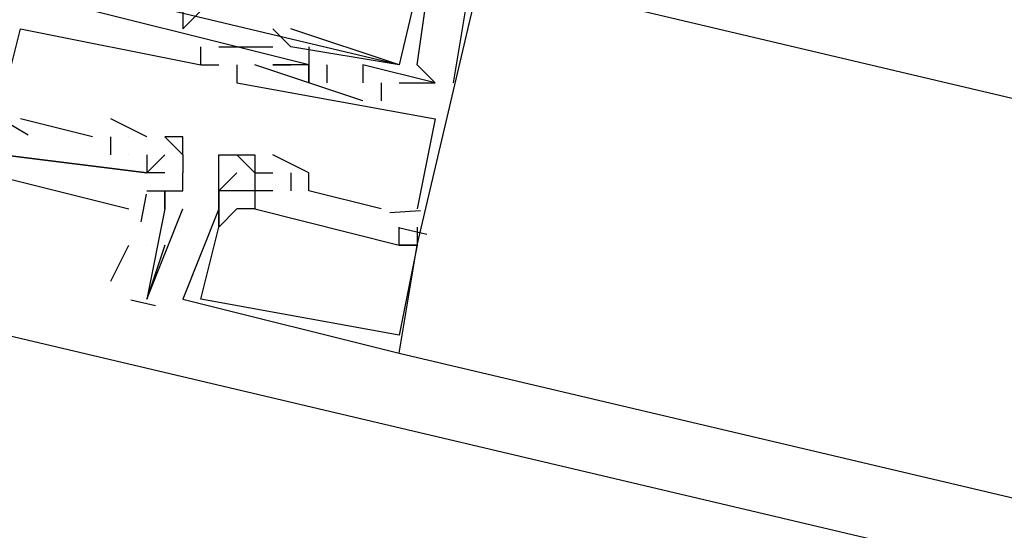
# Model space of a CAD drawing. Header units: feet. Extents: x -79 to 198, y -22 to 181.
# Tile 47 of 256: x 94.879 to 95.608, y 26.42 to 26.798. Entities that reach past the tile are written whole.
import ezdxf

# ---------------------------------------------------------------- set-up
doc = ezdxf.new("R2010")
doc.units = ezdxf.units.FT
doc.layers.add('A-LINEA', color=7, linetype='CONTINUOUS')

msp = doc.modelspace()

# ---------------------------------------------------------------- linework, layer by layer
at = {"layer": 'A-LINEA'}
for p, q in [((95.16, 26.7644), (94.88, 26.8311)), ((95.16, 26.7644), (94.88, 26.8311)), ((95.16, 26.7644), (94.88, 26.8311)), ((94.88, 26.7911), (94.88, 26.7911)), ((94.88, 26.7911), (94.88, 26.7911)), ((94.88, 26.7911), (94.88, 26.7911)), ((95, 26.7911), (95, 26.7911)), ((95, 26.7911), (95, 26.7911)), ((95, 26.7911), (95, 26.7911)), ((95.0667, 26.7911), (95.0667, 26.7911)), ((95.0667, 26.7911), (95.0667, 26.7911)), ((95.0667, 26.7911), (95.0667, 26.7911)), ((95.08, 26.7911), (95.08, 26.7911)), ((95.08, 26.7911), (95.08, 26.7911)), ((95.08, 26.7911), (95.08, 26.7911)), ((95.0133, 26.7644), (95.0133, 26.7778)), ((95.0133, 26.7778), (95.0133, 26.7778)), ((95.0133, 26.7644), (95.0133, 26.7778)), ((95.0133, 26.7778), (95.0133, 26.7778)), ((95.0133, 26.7644), (95.0133, 26.7778)), ((95.0133, 26.7778), (95.0133, 26.7778)), ((95.0267, 26.7778), (95.0667, 26.7778)), ((95.0267, 26.7778), (95.0267, 26.7778)), ((95.0267, 26.7778), (95.0667, 26.7778)), ((95.0267, 26.7778), (95.0267, 26.7778)), ((95.0267, 26.7778), (95.0667, 26.7778)), ((95.0267, 26.7778), (95.0267, 26.7778)), ((95.0667, 26.7778), (95.0667, 26.7778)), ((95.0667, 26.7778), (95.0667, 26.7778)), ((95.0667, 26.7778), (95.0667, 26.7778)), ((95.08, 26.7778), (95.08, 26.7778)), ((95.08, 26.7778), (95.08, 26.7778)), ((95.08, 26.7778), (95.08, 26.7778)), ((95.0933, 26.7778), (95.0933, 26.7778)), ((95.0933, 26.7778), (95.0933, 26.7778)), ((95.0933, 26.7778), (95.0933, 26.7778)), ((95.1067, 26.7778), (95.1067, 26.7778)), ((95.1067, 26.7778), (95.1067, 26.7778)), ((95.1067, 26.7778), (95.1067, 26.7778)), ((95.1067, 26.7778), (95.1067, 26.7778)), ((95.1067, 26.7778), (95.1067, 26.7778)), ((95.1067, 26.7778), (95.1067, 26.7778)), ((95.0133, 26.7644), (95.0133, 26.7644)), ((95.0133, 26.7644), (95.0133, 26.7644)), ((95.0133, 26.7644), (95.0133, 26.7644)), ((95.0133, 26.7644), (95.0133, 26.7644)), ((95.0133, 26.7644), (95.0133, 26.7644)), ((95.0133, 26.7644), (95.0133, 26.7644)), ((95.0267, 26.7644), (95.0267, 26.7644)), ((95.0267, 26.7644), (95.0267, 26.7644)), ((95.0267, 26.7644), (95.0267, 26.7644)), ((95.04, 26.7644), (95.04, 26.7644)), ((95.04, 26.7644), (95.04, 26.7644)), ((95.04, 26.7644), (95.04, 26.7644)), ((95.1333, 26.7378), (95.0533, 26.7644)), ((95.0533, 26.7644), (95.0533, 26.7644)), ((95.1333, 26.7378), (95.0533, 26.7644)), ((95.0533, 26.7644), (95.0533, 26.7644)), ((95.1333, 26.7378), (95.0533, 26.7644)), ((95.0533, 26.7644), (95.0533, 26.7644)), ((95.0667, 26.7644), (95.0667, 26.7644)), ((95.0667, 26.7644), (95.0667, 26.7644)), ((95.0667, 26.7644), (95.0667, 26.7644)), ((95.0667, 26.7644), (95.0667, 26.7644)), ((95.0667, 26.7644), (95.0667, 26.7644)), ((95.0667, 26.7644), (95.0667, 26.7644)), ((95.08, 26.7644), (95.08, 26.7644)), ((95.08, 26.7644), (95.08, 26.7644)), ((95.08, 26.7644), (95.08, 26.7644)), ((95.0933, 26.7644), (95.0933, 26.7644)), ((95.0933, 26.7644), (95.0933, 26.7644)), ((95.0933, 26.7644), (95.0933, 26.7644)), ((95.0933, 26.7644), (95.0933, 26.7644)), ((95.0933, 26.7644), (95.0933, 26.7644)), ((95.0933, 26.7644), (95.0933, 26.7644)), ((95.0933, 26.7644), (95.0933, 26.7644)), ((95.0933, 26.7644), (95.0933, 26.7644)), ((95.0933, 26.7644), (95.0933, 26.7644)), ((95.0933, 26.7644), (95.0933, 26.7644)), ((95.0933, 26.7644), (95.0933, 26.7644)), ((95.0933, 26.7644), (95.0933, 26.7644)), ((95.1067, 26.7644), (95.1067, 26.7511)), ((95.1067, 26.7644), (95.1067, 26.7644)), ((95.1067, 26.7644), (95.1067, 26.7511)), ((95.1067, 26.7644), (95.1067, 26.7644)), ((95.1067, 26.7644), (95.1067, 26.7511)), ((95.1067, 26.7644), (95.1067, 26.7644)), ((95.1333, 26.7644), (95.1333, 26.7644)), ((95.1333, 26.7644), (95.1333, 26.7644)), ((95.1333, 26.7644), (95.1333, 26.7644)), ((95.16, 26.7644), (95.16, 26.7644)), ((95.16, 26.7644), (95.16, 26.7644)), ((95.16, 26.7644), (95.16, 26.7644)), ((95.16, 26.7644), (95.16, 26.7644)), ((95.16, 26.7644), (95.16, 26.7644)), ((95.16, 26.7644), (95.16, 26.7644)), ((95.1733, 26.7644), (95.1733, 26.7644)), ((95.1733, 26.7644), (95.1733, 26.7644)), ((95.1733, 26.7644), (95.1733, 26.7644)), ((95.04, 26.7511), (95.04, 26.7511)), ((95.04, 26.7511), (95.04, 26.7511)), ((95.04, 26.7511), (95.04, 26.7511)), ((95.0933, 26.7511), (95.0933, 26.7511)), ((95.0933, 26.7511), (95.0933, 26.7511)), ((95.0933, 26.7511), (95.0933, 26.7511)), ((95.0933, 26.7511), (95.0933, 26.7511)), ((95.0933, 26.7511), (95.0933, 26.7511)), ((95.0933, 26.7511), (95.0933, 26.7511)), ((95.0933, 26.7511), (95.0933, 26.7511)), ((95.0933, 26.7511), (95.0933, 26.7511)), ((95.0933, 26.7511), (95.0933, 26.7511)), ((95.1067, 26.7511), (95.1067, 26.7511)), ((95.1067, 26.7511), (95.1067, 26.7511)), ((95.1067, 26.7511), (95.1067, 26.7511)), ((95.1333, 26.7511), (95.1333, 26.7511)), ((95.1333, 26.7511), (95.1333, 26.7511)), ((95.1333, 26.7511), (95.1333, 26.7511)), ((95.1333, 26.7511), (95.1333, 26.7511)), ((95.1333, 26.7511), (95.1333, 26.7511)), ((95.1333, 26.7511), (95.1333, 26.7511)), ((95.1333, 26.7511), (95.1333, 26.7511)), ((95.1333, 26.7511), (95.1333, 26.7511)), ((95.1333, 26.7511), (95.1333, 26.7511)), ((95.1467, 26.7511), (95.1467, 26.7378)), ((95.1467, 26.7511), (95.1467, 26.7511)), ((95.1467, 26.7511), (95.1467, 26.7378)), ((95.1467, 26.7511), (95.1467, 26.7511)), ((95.1467, 26.7511), (95.1467, 26.7378)), ((95.1467, 26.7511), (95.1467, 26.7511)), ((95.16, 26.7511), (95.1867, 26.7511)), ((95.16, 26.7511), (95.16, 26.7511)), ((95.16, 26.7511), (95.1867, 26.7511)), ((95.16, 26.7511), (95.16, 26.7511)), ((95.16, 26.7511), (95.1867, 26.7511)), ((95.16, 26.7511), (95.16, 26.7511)), ((95.1867, 26.7511), (95.1867, 26.7511)), ((95.1867, 26.7511), (95.1867, 26.7511)), ((95.1867, 26.7511), (95.1867, 26.7511)), ((95.1867, 26.7511), (95.1867, 26.7511)), ((95.1867, 26.7511), (95.1867, 26.7511)), ((95.1867, 26.7511), (95.1867, 26.7511)), ((95.2, 26.7511), (95.2, 26.7511)), ((95.2, 26.7511), (95.2, 26.7511)), ((95.2, 26.7511), (95.2, 26.7511)), ((95.2, 26.7511), (95.2, 26.7511)), ((95.2, 26.7511), (95.2, 26.7511)), ((95.2, 26.7511), (95.2, 26.7511)), ((95.1333, 26.7378), (95.1333, 26.7378)), ((95.1333, 26.7378), (95.1333, 26.7378)), ((95.1333, 26.7378), (95.1333, 26.7378)), ((95.1467, 26.7378), (95.1467, 26.7378)), ((95.1467, 26.7378), (95.1467, 26.7378)), ((95.1467, 26.7378), (95.1467, 26.7378)), ((94.8857, 26.7123), (94.8662, 26.7239)), ((94.8857, 26.7123), (94.8662, 26.7239)), ((94.8857, 26.7123), (94.8662, 26.7239)), ((94.9333, 26.7111), (94.88, 26.7244)), ((94.88, 26.7244), (94.88, 26.7244)), ((94.9333, 26.7111), (94.88, 26.7244)), ((94.88, 26.7244), (94.88, 26.7244)), ((94.9333, 26.7111), (94.88, 26.7244)), ((94.88, 26.7244), (94.88, 26.7244)), ((94.9733, 26.7111), (94.9467, 26.7244)), ((94.9467, 26.7244), (94.9467, 26.7244)), ((94.9733, 26.7111), (94.9467, 26.7244)), ((94.9467, 26.7244), (94.9467, 26.7244)), ((94.9733, 26.7111), (94.9467, 26.7244)), ((94.9467, 26.7244), (94.9467, 26.7244)), ((95.1867, 26.7244), (95.1867, 26.7244)), ((95.1867, 26.7244), (95.1867, 26.7244)), ((95.1867, 26.7244), (95.1867, 26.7244)), ((94.9333, 26.7111), (94.9333, 26.7111)), ((94.9333, 26.7111), (94.9333, 26.7111)), ((94.9333, 26.7111), (94.9333, 26.7111)), ((94.9467, 26.7111), (94.9467, 26.7111)), ((94.9467, 26.6978), (94.9467, 26.7111)), ((94.9467, 26.7111), (94.9467, 26.7111)), ((94.9467, 26.7111), (94.9467, 26.7111)), ((94.9467, 26.7111), (94.9467, 26.7111)), ((94.9467, 26.6978), (94.9467, 26.7111)), ((94.9467, 26.7111), (94.9467, 26.7111)), ((94.9467, 26.7111), (94.9467, 26.7111)), ((94.9467, 26.7111), (94.9467, 26.7111)), ((94.9467, 26.6978), (94.9467, 26.7111)), ((94.9467, 26.7111), (94.9467, 26.7111)), ((94.9467, 26.7111), (94.9467, 26.7111)), ((94.96, 26.7111), (94.96, 26.7111)), ((94.96, 26.7111), (94.96, 26.7111)), ((94.96, 26.7111), (94.96, 26.7111)), ((94.96, 26.7111), (94.96, 26.7111)), ((94.96, 26.7111), (94.96, 26.7111)), ((94.96, 26.7111), (94.96, 26.7111)), ((94.9733, 26.7111), (94.9733, 26.7111)), ((94.9733, 26.7111), (94.9733, 26.7111)), ((94.9733, 26.7111), (94.9733, 26.7111)), ((94.9733, 26.7111), (94.9733, 26.7111)), ((94.9867, 26.7111), (94.9867, 26.7111)), ((94.9867, 26.7111), (94.9867, 26.7111)), ((95, 26.7111), (95, 26.7111)), ((94.8667, 26.6978), (94.9733, 26.6844)), ((94.8667, 26.6978), (94.9733, 26.6844)), ((94.8667, 26.6978), (94.9733, 26.6844)), ((94.9467, 26.6978), (94.9467, 26.6978)), ((94.9467, 26.6978), (94.9467, 26.6978)), ((94.9467, 26.6978), (94.9467, 26.6978)), ((94.96, 26.6978), (94.96, 26.6978)), ((94.96, 26.6978), (94.96, 26.6978)), ((94.96, 26.6978), (94.96, 26.6978)), ((94.96, 26.6978), (94.96, 26.6978)), ((94.96, 26.6978), (94.96, 26.6978)), ((94.96, 26.6978), (94.96, 26.6978)), ((94.9733, 26.6844), (94.9867, 26.6978)), ((94.9733, 26.6978), (94.9733, 26.6978)), ((94.9733, 26.6978), (94.9733, 26.6978)), ((94.9733, 26.6978), (94.9733, 26.6978)), ((94.9733, 26.6978), (94.9733, 26.6978)), ((94.9733, 26.6978), (94.9733, 26.6978)), ((94.9733, 26.6978), (94.9733, 26.6978)), ((94.9733, 26.6978), (94.9733, 26.6978)), ((94.9867, 26.6978), (94.9867, 26.6978)), ((95, 26.6978), (95, 26.6978)), ((95, 26.6978), (95, 26.6978)), ((95.0267, 26.6978), (95.0267, 26.6978)), ((95.0267, 26.6978), (95.0267, 26.6978)), ((95.0267, 26.6978), (95.0267, 26.6978)), ((95.04, 26.6978), (95.04, 26.6978)), ((95.04, 26.6978), (95.04, 26.6978)), ((95.04, 26.6978), (95.04, 26.6978)), ((95.0533, 26.6978), (95.0533, 26.6978)), ((95.0533, 26.6978), (95.0533, 26.6978)), ((95.0533, 26.6978), (95.0533, 26.6978)), ((95.0533, 26.6978), (95.0533, 26.6978)), ((95.0533, 26.6978), (95.0533, 26.6978)), ((95.0533, 26.6978), (95.0533, 26.6978)), ((95.0667, 26.6978), (95.0667, 26.6978)), ((95.0667, 26.6978), (95.0667, 26.6978)), ((95.0667, 26.6978), (95.0667, 26.6978)), ((94.9867, 26.6844), (94.9733, 26.6844)), ((94.9733, 26.6844), (94.9733, 26.6844)), ((94.9733, 26.6844), (94.9733, 26.6844)), ((94.9733, 26.6844), (94.9733, 26.6844)), ((94.9733, 26.6844), (94.9733, 26.6844)), ((94.9733, 26.6844), (94.9733, 26.6844)), ((94.9733, 26.6844), (94.9733, 26.6844)), ((94.9867, 26.6844), (94.9867, 26.6844)), ((95, 26.6844), (95, 26.6844)), ((95, 26.6844), (95, 26.6844)), ((95.0267, 26.6844), (95.0267, 26.6844)), ((95.0267, 26.6844), (95.0267, 26.6844)), ((95.0267, 26.6844), (95.0267, 26.6844)), ((95.04, 26.6844), (95.04, 26.6844)), ((95.04, 26.6844), (95.04, 26.6844)), ((95.04, 26.6844), (95.04, 26.6844)), ((95.0533, 26.6844), (95.0533, 26.6844)), ((95.0533, 26.6844), (95.0533, 26.6844)), ((95.0533, 26.6844), (95.0533, 26.6844)), ((95.0533, 26.6844), (95.0533, 26.6844)), ((95.0533, 26.6844), (95.0533, 26.6844)), ((95.0533, 26.6844), (95.0533, 26.6844)), ((95.0533, 26.6844), (95.0533, 26.6844)), ((95.0533, 26.6844), (95.0533, 26.6844)), ((95.0533, 26.6844), (95.0533, 26.6844)), ((95.0667, 26.6844), (95.0667, 26.6844)), ((95.0667, 26.6844), (95.0667, 26.6844)), ((95.0667, 26.6844), (95.0667, 26.6844)), ((95.08, 26.6844), (95.08, 26.6711)), ((95.08, 26.6844), (95.08, 26.6844)), ((95.08, 26.6844), (95.08, 26.6711)), ((95.08, 26.6844), (95.08, 26.6844)), ((95.08, 26.6844), (95.08, 26.6711)), ((95.08, 26.6844), (95.08, 26.6844)), ((95.0933, 26.6844), (95.0933, 26.6844)), ((95.0933, 26.6844), (95.0933, 26.6844)), ((95.0933, 26.6844), (95.0933, 26.6844)), ((94.9691, 26.6483), (94.9731, 26.6686)), ((94.9691, 26.6483), (94.9731, 26.6686)), ((94.9691, 26.6483), (94.9731, 26.6686)), ((94.9733, 26.6711), (94.9733, 26.6711)), ((94.9867, 26.6711), (94.9867, 26.6711)), ((94.9867, 26.6711), (94.9867, 26.6711)), ((94.9867, 26.6711), (94.9867, 26.6711)), ((95, 26.6711), (95, 26.6711)), ((95.0267, 26.6711), (95.0267, 26.6711)), ((95.0267, 26.6711), (95.0267, 26.6711)), ((95.0267, 26.6711), (95.0267, 26.6711)), ((95.0267, 26.6711), (95.0267, 26.6711)), ((95.0267, 26.6711), (95.0267, 26.6711)), ((95.0267, 26.6711), (95.0267, 26.6711)), ((95.0533, 26.6711), (95.0533, 26.6711)), ((95.0533, 26.6711), (95.0533, 26.6711)), ((95.0533, 26.6711), (95.0533, 26.6711)), ((95.0533, 26.6711), (95.0533, 26.6711)), ((95.0533, 26.6711), (95.0533, 26.6711)), ((95.0533, 26.6711), (95.0533, 26.6711)), ((95.0533, 26.6711), (95.0533, 26.6711)), ((95.0533, 26.6711), (95.0533, 26.6711)), ((95.0533, 26.6711), (95.0533, 26.6711)), ((95.0667, 26.6711), (95.0667, 26.6711)), ((95.0667, 26.6711), (95.0667, 26.6711)), ((95.0667, 26.6711), (95.0667, 26.6711)), ((95.08, 26.6711), (95.08, 26.6711)), ((95.08, 26.6711), (95.08, 26.6711)), ((95.08, 26.6711), (95.08, 26.6711)), ((95.0933, 26.6711), (95.0933, 26.6711)), ((95.0933, 26.6711), (95.0933, 26.6711)), ((95.0933, 26.6711), (95.0933, 26.6711)), ((94.9867, 26.6578), (94.9867, 26.6578)), ((94.9867, 26.6578), (94.9867, 26.6578)), ((95, 26.6578), (95, 26.6578)), ((95.0267, 26.6578), (95.0267, 26.6578)), ((95.0267, 26.6578), (95.0267, 26.6578)), ((95.0267, 26.6578), (95.0267, 26.6578)), ((95.0267, 26.6578), (95.0267, 26.6578)), ((95.0267, 26.6578), (95.0267, 26.6578)), ((95.0267, 26.6578), (95.0267, 26.6578)), ((95.0267, 26.6578), (95.0267, 26.6578)), ((95.0267, 26.6578), (95.0267, 26.6578)), ((95.0267, 26.6578), (95.0267, 26.6578)), ((95.04, 26.6578), (95.04, 26.6578)), ((95.04, 26.6578), (95.04, 26.6578)), ((95.04, 26.6578), (95.04, 26.6578)), ((95.0533, 26.6578), (95.0533, 26.6578)), ((95.0533, 26.6578), (95.0533, 26.6578)), ((95.0533, 26.6578), (95.0533, 26.6578)), ((95.0533, 26.6578), (95.0533, 26.6578)), ((95.0533, 26.6578), (95.0533, 26.6578)), ((95.0533, 26.6578), (95.0533, 26.6578)), ((95.1467, 26.6578), (95.1467, 26.6578)), ((95.1467, 26.6578), (95.1467, 26.6578)), ((95.1467, 26.6578), (95.1467, 26.6578)), ((95.1758, 26.6565), (95.1531, 26.6549)), ((95.1758, 26.6565), (95.1531, 26.6549)), ((95.1758, 26.6565), (95.1531, 26.6549)), ((95.1733, 26.6578), (95.1733, 26.6578)), ((95.1733, 26.6578), (95.1733, 26.6578)), ((95.1733, 26.6578), (95.1733, 26.6578)), ((95.0267, 26.6444), (95.0267, 26.6444)), ((95.0267, 26.6444), (95.0267, 26.6444)), ((95.0267, 26.6444), (95.0267, 26.6444)), ((95.0267, 26.6444), (95.0267, 26.6444)), ((95.0267, 26.6444), (95.0267, 26.6444)), ((95.0267, 26.6444), (95.0267, 26.6444)), ((95.16, 26.6444), (95.16, 26.6444)), ((95.16, 26.6444), (95.16, 26.6444)), ((95.16, 26.6444), (95.16, 26.6444)), ((95.1806, 26.6388), (95.1606, 26.6435)), ((95.1806, 26.6388), (95.1606, 26.6435)), ((95.1806, 26.6388), (95.1606, 26.6435)), ((95.1733, 26.6444), (95.1733, 26.6444)), ((95.1733, 26.6444), (95.1733, 26.6444)), ((95.1733, 26.6444), (95.1733, 26.6444)), ((94.9467, 26.6044), (94.96, 26.6311)), ((94.9733, 26.6311), (94.9733, 26.6311)), ((94.9867, 26.6311), (94.9733, 26.5911)), ((95.16, 26.6311), (95.16, 26.6311)), ((95.16, 26.6311), (95.16, 26.6311)), ((95.16, 26.6311), (95.16, 26.6311)), ((95.16, 26.6311), (95.16, 26.6311)), ((95.16, 26.6311), (95.16, 26.6311)), ((95.16, 26.6311), (95.16, 26.6311)), ((95.1733, 26.6311), (95.1733, 26.6311)), ((95.1733, 26.6311), (95.1733, 26.6311)), ((95.1733, 26.6311), (95.1733, 26.6311)), ((95.1733, 26.6311), (95.1733, 26.6311)), ((95.1733, 26.6311), (95.1733, 26.6311)), ((95.1733, 26.6311), (95.1733, 26.6311)), ((95.1733, 26.6311), (95.1733, 26.6311)), ((95.1733, 26.6311), (95.1733, 26.6311)), ((95.1733, 26.6311), (95.1733, 26.6311)), ((94.9799, 26.5861), (94.9616, 26.5904)), ((94.9733, 26.5911), (94.9733, 26.5911)), ((95, 26.5911), (95, 26.5911)), ((95, 26.5911), (95, 26.5911)), ((95, 26.5911), (95, 26.5911)), ((95.0133, 26.5911), (95.0133, 26.5911)), ((95.0133, 26.5911), (95.0133, 26.5911)), ((95.0133, 26.5911), (95.0133, 26.5911)), ((94.8133, 26.5778), (102.7333, 24.7111)), ((95.16, 26.5644), (95.16, 26.5644)), ((95.16, 26.5644), (95.16, 26.5644)), ((95.16, 26.5644), (95.16, 26.5644)), ((95.16, 26.5511), (95.16, 26.5511)), ((95.16, 26.5511), (102.4, 24.8444)), ((95.16, 26.5511), (95.16, 26.5511)), ((95.16, 26.5511), (95.16, 26.5511))]:
    msp.add_line(p, q, dxfattribs=at)
for points in [[(95.1733, 26.6444), (95.1733, 26.6311), (95.3333, 27.3111), (95.1867, 27.3511)], [(95.1733, 26.6444), (95.1733, 26.6311), (95.3333, 27.3111), (95.1867, 27.3511)], [(95.1733, 26.6444), (95.1733, 26.6311), (95.3333, 27.3111), (95.1867, 27.3511)], [(94.88, 26.8178), (94.92, 26.8178), (95, 26.8044), (95, 26.7911), (95.0133, 26.8044), (95.0133, 26.8044), (94.92, 26.8311), (95.04, 27.3244), (95.12, 27.2978)], [(94.88, 26.8178), (94.92, 26.8178), (95, 26.8044), (95, 26.7911), (95.0133, 26.8044), (95.0133, 26.8044), (94.92, 26.8311), (95.04, 27.3244), (95.12, 27.2978)], [(94.88, 26.8178), (94.92, 26.8178), (95, 26.8044), (95, 26.7911), (95.0133, 26.8044), (95.0133, 26.8044), (94.92, 26.8311), (95.04, 27.3244), (95.12, 27.2978)], [(95.1867, 27.2844), (95.28, 27.2711), (95.16, 26.7644), (95.08, 26.7911)], [(95.1867, 27.2844), (95.28, 27.2711), (95.16, 26.7644), (95.08, 26.7911)], [(95.1867, 27.2844), (95.28, 27.2711), (95.16, 26.7644), (95.08, 26.7911)], [(95.1867, 26.7511), (95.1733, 26.7644), (95.1867, 26.8578), (95.2, 26.8578), (95.2, 26.8444), (95.2133, 26.8578), (95.1867, 26.8578), (95.28, 27.2578)], [(95.1867, 26.7511), (95.1733, 26.7644), (95.1867, 26.8578), (95.2, 26.8578), (95.2, 26.8444), (95.2133, 26.8578), (95.1867, 26.8578), (95.28, 27.2578)], [(95.1867, 26.7511), (95.1733, 26.7644), (95.1867, 26.8578), (95.2, 26.8578), (95.2, 26.8444), (95.2133, 26.8578), (95.1867, 26.8578), (95.28, 27.2578)], [(95.0933, 26.7778), (95.0933, 26.7644), (94.88, 26.8178), (94.9067, 26.8978)], [(95.0933, 26.7778), (95.0933, 26.7644), (94.88, 26.8178), (94.9067, 26.8978)], [(95.0933, 26.7778), (95.0933, 26.7644), (94.88, 26.8178), (94.9067, 26.8978)], [(95.2, 26.8578), (95.1867, 26.8578), (95.1867, 26.8444), (95.2133, 26.8311), (95.2, 26.7511)], [(95.2, 26.8578), (95.1867, 26.8578), (95.1867, 26.8444), (95.2133, 26.8311), (95.2, 26.7511)], [(95.2, 26.8578), (95.1867, 26.8578), (95.1867, 26.8444), (95.2133, 26.8311), (95.2, 26.7511)], [(95.2267, 26.8311), (98.0533, 26.1644), (98.7333, 26.0044)], [(94.8667, 26.7378), (94.88, 26.7911), (95.0133, 26.7644), (95.0267, 26.7644)], [(94.8667, 26.7378), (94.88, 26.7911), (95.0133, 26.7644), (95.0267, 26.7644)], [(94.8667, 26.7378), (94.88, 26.7911), (95.0133, 26.7644), (95.0267, 26.7644)], [(95.16, 26.7644), (95.08, 26.7778), (95.0667, 26.7911), (95.0667, 26.7911)], [(95.16, 26.7644), (95.08, 26.7778), (95.0667, 26.7911), (95.0667, 26.7911)], [(95.16, 26.7644), (95.08, 26.7778), (95.0667, 26.7911), (95.0667, 26.7911)], [(95.04, 26.7644), (95.04, 26.7511), (95.1867, 26.7244), (95.1733, 26.6578)], [(95.04, 26.7644), (95.04, 26.7511), (95.1867, 26.7244), (95.1733, 26.6578)], [(95.04, 26.7644), (95.04, 26.7511), (95.1867, 26.7244), (95.1733, 26.6578)], [(95.0933, 26.7644), (95.0933, 26.7511), (95.0933, 26.7644), (95.0667, 26.7644), (95.08, 26.7644)], [(95.0933, 26.7644), (95.0933, 26.7511), (95.0933, 26.7644), (95.0667, 26.7644), (95.08, 26.7644)], [(95.0933, 26.7644), (95.0933, 26.7511), (95.0933, 26.7644), (95.0667, 26.7644), (95.08, 26.7644)], [(95.1867, 26.7511), (95.1333, 26.7644), (95.1333, 26.7511)], [(95.1867, 26.7511), (95.1333, 26.7644), (95.1333, 26.7511)], [(95.1867, 26.7511), (95.1333, 26.7644), (95.1333, 26.7511)], [(94.9733, 26.7111), (94.9733, 26.7111), (94.9733, 26.7111), (94.9733, 26.7111), (94.9733, 26.7111), (94.9733, 26.7111)], [(94.9867, 26.7111), (95, 26.6978), (95, 26.6844)], [(95, 26.6978), (95, 26.7111), (94.9867, 26.7111)], [(94.9733, 26.6844), (94.8667, 26.6978), (94.8533, 26.6844), (94.96, 26.6578)], [(94.9733, 26.6844), (94.8667, 26.6978), (94.8533, 26.6844), (94.96, 26.6578)], [(94.9733, 26.6844), (94.8667, 26.6978), (94.8533, 26.6844), (94.96, 26.6578)], [(94.9733, 26.6978), (94.9733, 26.6978), (94.9733, 26.6844), (94.9733, 26.6844), (94.9733, 26.6844), (94.9733, 26.6844)], [(95.04, 26.6978), (95.0533, 26.6844), (95.0533, 26.6711), (95.0267, 26.6711), (95.04, 26.6844)], [(95.0267, 26.6711), (95.0267, 26.6578), (95.0267, 26.6844), (95.0267, 26.6978), (95.0533, 26.6978), (95.0533, 26.6844), (95.0533, 26.6844), (95.0533, 26.6844), (95.0533, 26.6844), (95.0533, 26.6711), (95.0533, 26.6711), (95.0533, 26.6578), (95.04, 26.6578), (95.04, 26.6578)], [(95.04, 26.6978), (95.0533, 26.6844), (95.0533, 26.6711), (95.0267, 26.6711), (95.04, 26.6844)], [(95.0267, 26.6711), (95.0267, 26.6578), (95.0267, 26.6844), (95.0267, 26.6978), (95.0533, 26.6978), (95.0533, 26.6844), (95.0533, 26.6844), (95.0533, 26.6844), (95.0533, 26.6844), (95.0533, 26.6711), (95.0533, 26.6711), (95.0533, 26.6578), (95.04, 26.6578), (95.04, 26.6578)], [(95.04, 26.6978), (95.0533, 26.6844), (95.0533, 26.6711), (95.0267, 26.6711), (95.04, 26.6844)], [(95.0267, 26.6711), (95.0267, 26.6578), (95.0267, 26.6844), (95.0267, 26.6978), (95.0533, 26.6978), (95.0533, 26.6844), (95.0533, 26.6844), (95.0533, 26.6844), (95.0533, 26.6844), (95.0533, 26.6711), (95.0533, 26.6711), (95.0533, 26.6578), (95.04, 26.6578), (95.04, 26.6578)], [(95.0533, 26.6978), (95.0533, 26.6844), (95.0667, 26.6844)], [(95.0533, 26.6978), (95.0533, 26.6844), (95.0667, 26.6844)], [(95.0533, 26.6978), (95.0533, 26.6844), (95.0667, 26.6844)], [(95.1467, 26.6578), (95.0933, 26.6711), (95.0933, 26.6844), (95.0667, 26.6978)], [(95.1467, 26.6578), (95.0933, 26.6711), (95.0933, 26.6844), (95.0667, 26.6978)], [(95.1467, 26.6578), (95.0933, 26.6711), (95.0933, 26.6844), (95.0667, 26.6978)], [(94.9867, 26.6578), (94.9867, 26.6711), (95, 26.6711), (95, 26.6844)], [(94.9867, 26.6711), (94.9867, 26.6578), (94.9867, 26.6578), (94.9867, 26.6578), (94.9867, 26.6578), (94.9733, 26.5911), (94.9733, 26.5911), (95, 26.6578)], [(94.9733, 26.6711), (94.9867, 26.6711), (94.9867, 26.6711)], [(95.0667, 26.6711), (95.0533, 26.6711), (95.0533, 26.6578), (95.16, 26.6311), (95.16, 26.6444)], [(95.0667, 26.6711), (95.0533, 26.6711), (95.0533, 26.6578), (95.16, 26.6311), (95.16, 26.6444)], [(95.0667, 26.6711), (95.0533, 26.6711), (95.0533, 26.6578), (95.16, 26.6311), (95.16, 26.6444)], [(95.0267, 26.6578), (95.0267, 26.6444), (95.0267, 26.6578), (95, 26.5911), (95.16, 26.5511), (95.16, 26.5511), (95.1733, 26.6311), (95.16, 26.6311), (95.1733, 26.6311), (95.16, 26.5644), (95.16, 26.5644), (95.0133, 26.5911), (95.0133, 26.5911), (95.0267, 26.6444), (95.0267, 26.6444), (95.0267, 26.6444), (95.0267, 26.6444), (95.04, 26.6578)], [(95.0267, 26.6578), (95.0267, 26.6444), (95.0267, 26.6578), (95, 26.5911), (95.16, 26.5511), (95.16, 26.5511), (95.1733, 26.6311), (95.16, 26.6311), (95.1733, 26.6311), (95.16, 26.5644), (95.16, 26.5644), (95.0133, 26.5911), (95.0133, 26.5911), (95.0267, 26.6444), (95.0267, 26.6444), (95.0267, 26.6444), (95.0267, 26.6444), (95.04, 26.6578)], [(95.0267, 26.6578), (95.0267, 26.6444), (95.0267, 26.6578), (95, 26.5911), (95.16, 26.5511), (95.16, 26.5511), (95.1733, 26.6311), (95.16, 26.6311), (95.1733, 26.6311), (95.16, 26.5644), (95.16, 26.5644), (95.0133, 26.5911), (95.0133, 26.5911), (95.0267, 26.6444), (95.0267, 26.6444), (95.0267, 26.6444), (95.0267, 26.6444), (95.04, 26.6578)]]:
    msp.add_lwpolyline(points, dxfattribs=at)

doc.saveas('drawing.dxf')
